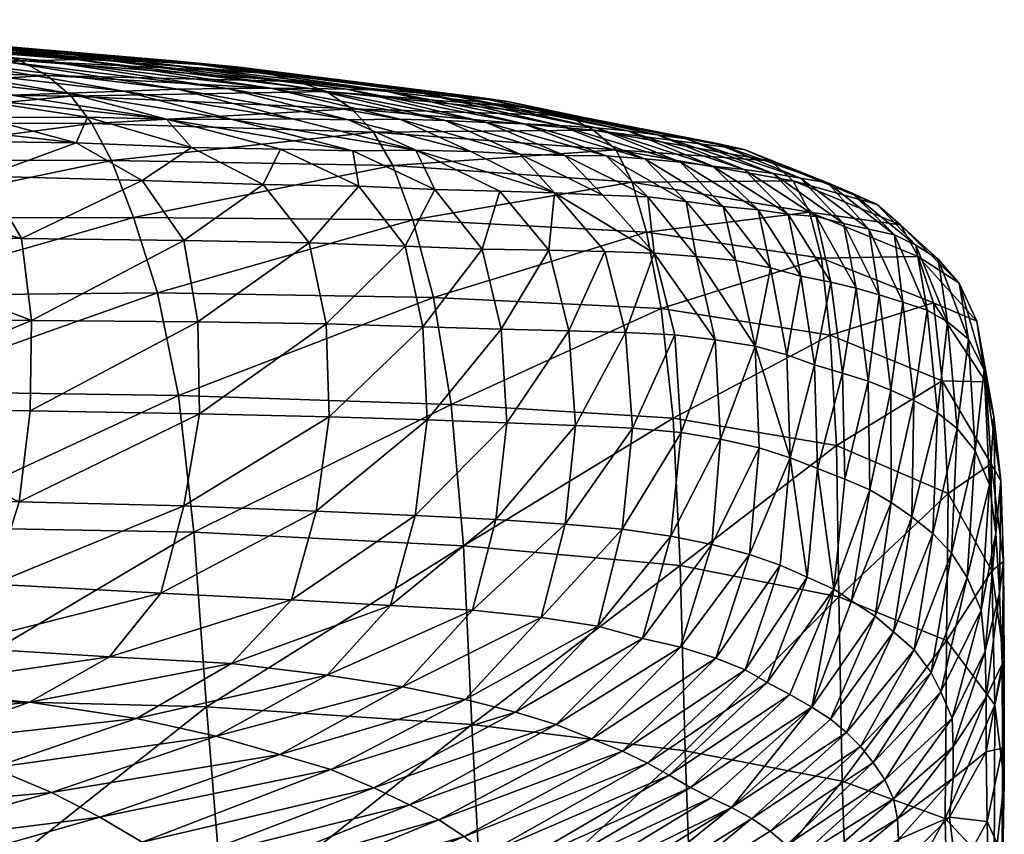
# Model space of a CAD drawing. Header units: inches. Extents: x -1 to 113, y -64 to 1.
# Tile 236 of 236: x 110.56 to 113.21, y -2.23 to -0.03. Entities that reach past the tile are written whole.
import ezdxf

# ---------------------------------------------------------------- set-up
doc = ezdxf.new("R2010")
doc.units = ezdxf.units.IN
doc.header["$MEASUREMENT"] = 0
doc.layers.add('AFUCH-3-STUP', color=5, linetype='Continuous')

msp = doc.modelspace()

# ---------------------------------------------------------------- meshes
at = {"layer": 'AFUCH-3-STUP'}
mesh = msp.add_polyface(dxfattribs=at)
corners = [(109.8434, -0.16, 18.8657), (109.9006, -0.2282, 18.1095), (109.1109, -0.2161, 17.9756), (109.7784, -0.1104, 19.6023), (109.0646, -0.1459, 18.741), (109.7082, -0.0764, 20.3167), (109.0131, -0.097, 19.487), (110.6317, -0.1834, 19.0126), (110.5583, -0.1426, 19.739), (110.4796, -0.1186, 20.4424), (110.3982, -0.1052, 21.1302), (109.6346, -0.0546, 21.0142), (110.3161, -0.0918, 21.805), (109.5595, -0.0449, 21.6979), (110.2348, -0.0806, 22.462), (109.4862, -0.036, 22.3648), (110.1552, -0.0761, 23.0953), (109.4165, -0.0351, 23.0095), (110.0774, -0.0803, 23.7087), (109.3516, -0.033, 23.6329), (110.0005, -0.0843, 24.3122), (109.2885, -0.0401, 24.2444), (109.9229, -0.0882, 24.9126), (109.2266, -0.0473, 24.8534), (110.7121, -0.1399, 24.4061), (110.6183, -0.1425, 25.0033), (109.843, -0.092, 25.5098), (110.517, -0.1455, 25.5948), (109.1654, -0.0545, 25.464), (110.404, -0.1504, 26.1735), (109.7578, -0.0962, 26.099), (109.1036, -0.0617, 26.0751), (109.0399, -0.0788, 26.6851), (109.6651, -0.1131, 26.6779), (110.2807, -0.161, 26.7366), (110.1554, -0.1721, 27.2897), (109.5729, -0.1298, 27.2518), (110.0381, -0.1837, 27.8378), (110.5362, -0.2359, 27.9521), (109.4993, -0.1477, 27.8296), (109.4729, -0.1684, 28.4075), (109.9406, -0.196, 28.3637), (109.5527, -0.1983, 28.9444), (109.8795, -0.2068, 28.7717)]
mesh.append_faces([[corners[k] for k in face] for face in [(0, 1, 2), (3, 0, 4), (5, 3, 6), (1, 0, 7), (0, 3, 8), (9, 8, 3), (3, 5, 9), (10, 9, 5), (5, 11, 10), (12, 10, 11), (11, 13, 12), (14, 12, 13), (13, 15, 14), (16, 14, 15), (15, 17, 16), (18, 16, 17), (17, 19, 18), (20, 18, 19), (19, 21, 20), (22, 20, 21), (21, 23, 22), (18, 20, 24), (20, 22, 25), (22, 26, 27), (28, 26, 22), (29, 27, 26), (26, 30, 29), (31, 30, 26), (32, 33, 30), (34, 29, 30), (30, 33, 34), (35, 34, 33), (33, 36, 35), (35, 37, 38), (39, 37, 35), (35, 36, 39), (40, 41, 37), (37, 39, 40), (42, 43, 41), (41, 40, 42)]], dxfattribs={"vtx0": -1, "vtx1": -1, "vtx2": -1})
mesh = msp.add_polyface(dxfattribs=at)
corners = [(110.6317, -0.1834, 19.0126), (110.6965, -0.2387, 18.2636), (109.9006, -0.2282, 18.1095), (110.5583, -0.1426, 19.739), (109.8434, -0.16, 18.8657), (111.3832, -0.2265, 19.1815), (111.3052, -0.1993, 19.8965), (111.2231, -0.1766, 20.5873), (110.4796, -0.1186, 20.4424), (111.141, -0.1603, 21.265), (110.3982, -0.1052, 21.1302), (111.0563, -0.1516, 21.9305), (110.3161, -0.0918, 21.805), (110.9719, -0.1437, 22.5773), (110.2348, -0.0806, 22.462), (110.8865, -0.1454, 23.2006), (110.1552, -0.0761, 23.0953), (110.8006, -0.1428, 23.8067), (110.0774, -0.0803, 23.7087), (110.7121, -0.1399, 24.4061), (110.6183, -0.1425, 25.0033), (110.0005, -0.0843, 24.3122), (110.517, -0.1455, 25.5948), (109.9229, -0.0882, 24.9126), (111.5319, -0.2227, 23.3138), (111.4379, -0.22, 23.9158), (111.3389, -0.2179, 24.514), (111.2337, -0.2177, 25.1112), (111.1164, -0.2181, 25.7029), (110.9833, -0.2205, 26.2823), (110.404, -0.1504, 26.1735), (110.8386, -0.2253, 26.8475), (110.2807, -0.161, 26.7366), (110.6887, -0.2308, 27.4023), (110.1554, -0.1721, 27.2897), (110.5362, -0.2359, 27.9521), (110.369, -0.2387, 28.4908), (110.0381, -0.1837, 27.8378), (110.9528, -0.3009, 28.0975), (110.1471, -0.2438, 28.9813), (110.4559, -0.2964, 29.2087), (111.2922, -0.3003, 26.9642), (111.1297, -0.3019, 27.5318)]
mesh.append_faces([[corners[k] for k in face] for face in [(0, 1, 2), (3, 0, 4), (1, 0, 5), (6, 5, 0), (0, 3, 6), (7, 6, 3), (3, 8, 7), (9, 7, 8), (8, 10, 9), (11, 9, 10), (10, 12, 11), (13, 11, 12), (12, 14, 13), (15, 13, 14), (14, 16, 15), (17, 15, 16), (16, 18, 17), (19, 17, 18), (20, 19, 21), (22, 20, 23), (13, 15, 24), (15, 17, 25), (17, 19, 26), (27, 26, 19), (19, 20, 27), (28, 27, 20), (20, 22, 28), (29, 28, 22), (22, 30, 29), (31, 29, 30), (30, 32, 31), (33, 31, 32), (32, 34, 33), (35, 33, 34), (36, 35, 37), (38, 35, 36), (36, 39, 40), (33, 35, 38), (29, 31, 41), (31, 33, 42)]], dxfattribs={"vtx0": -1, "vtx1": -1, "vtx2": -1})
mesh = msp.add_polyface(dxfattribs=at)
corners = [(111.5102, -0.336, 17.6909), (111.5618, -0.4255, 16.977), (110.8047, -0.4124, 16.7972), (111.4522, -0.2728, 18.4397), (110.7517, -0.3129, 17.5118), (111.3832, -0.2265, 19.1815), (110.6965, -0.2387, 18.2636), (112.1021, -0.3307, 18.6197), (112.0315, -0.2906, 19.3534), (111.3052, -0.1993, 19.8965), (111.9524, -0.2717, 20.0557), (111.8708, -0.2531, 20.7345), (111.2231, -0.1766, 20.5873), (111.7896, -0.2415, 21.403), (111.141, -0.1603, 21.265), (111.7064, -0.2335, 22.0603), (111.0563, -0.1516, 21.9305), (111.6214, -0.2265, 22.6984), (110.9719, -0.1437, 22.5773), (111.5319, -0.2227, 23.3138), (111.4379, -0.22, 23.9158), (110.8865, -0.1454, 23.2006), (111.3389, -0.2179, 24.514), (110.8006, -0.1428, 23.8067), (112.0124, -0.3182, 23.4139), (111.915, -0.3131, 24.0146), (111.8131, -0.3097, 24.6133), (111.4542, -0.3864, 27.638), (111.1297, -0.3019, 27.5318), (110.9528, -0.3009, 28.0975), (111.2601, -0.382, 28.22), (111.4428, -0.3022, 26.3888), (111.2922, -0.3003, 26.9642), (111.6238, -0.3844, 27.0575), (111.7721, -0.3878, 26.4718), (111.675, -0.4906, 27.7148), (111.8503, -0.4946, 27.1235), (111.4703, -0.4817, 28.3111), (111.213, -0.4767, 28.9147), (111.0202, -0.3767, 28.8081), (111.7028, -0.3046, 25.2106), (111.2337, -0.2177, 25.1112), (111.5807, -0.3011, 25.8039), (111.1164, -0.2181, 25.7029), (110.9833, -0.2205, 26.2823)]
mesh.append_faces([[corners[k] for k in face] for face in [(0, 1, 2), (3, 0, 4), (5, 3, 6), (0, 3, 7), (3, 5, 8), (5, 9, 10), (11, 10, 9), (9, 12, 11), (13, 11, 12), (12, 14, 13), (15, 13, 14), (14, 16, 15), (17, 15, 16), (16, 18, 17), (19, 17, 18), (20, 19, 21), (22, 20, 23), (17, 19, 24), (19, 20, 25), (20, 22, 26), (27, 28, 29), (31, 32, 33), (33, 32, 28), (40, 26, 22), (22, 41, 40), (42, 40, 41), (41, 43, 42), (31, 42, 43), (43, 44, 31), (32, 31, 44), (42, 31, 34)]], dxfattribs={"vtx0": -1, "vtx1": -1, "vtx2": -1})
mesh.append_faces([[corners[k] for k in face] for face in [(29, 30, 27), (28, 27, 33)]], dxfattribs={"vtx0": -1, "vtx2": -1})
mesh.append_faces([[corners[k] for k in face] for face in [(33, 34, 31), (35, 36, 33), (33, 27, 35), (37, 35, 27), (27, 30, 37), (38, 37, 30), (30, 39, 38)]], dxfattribs={"vtx1": -1, "vtx2": -1})
mesh = msp.add_polyface(dxfattribs=at)
corners = [(110.182, -1.0335, 15.1034), (110.2231, -1.3988, 14.7961), (109.4006, -1.3968, 14.6739), (109.3614, -1.04, 14.9839), (110.1261, -0.7763, 15.5112), (109.3142, -0.7759, 15.3757), (110.0627, -0.5668, 16.0129), (109.257, -0.5772, 15.8719), (110.0019, -0.4113, 16.6345), (109.201, -0.4175, 16.4903), (109.9504, -0.3094, 17.3516), (109.9006, -0.2282, 18.1095), (109.1538, -0.305, 17.2105), (110.7517, -0.3129, 17.5118), (110.6965, -0.2387, 18.2636), (110.0381, -0.1837, 27.8378), (109.9406, -0.196, 28.3637), (110.369, -0.2387, 28.4908), (110.1471, -0.2438, 28.9813), (109.8795, -0.2068, 28.7717), (109.3567, -0.2312, 29.6898), (109.7963, -0.2388, 29.3673), (109.5527, -0.1983, 28.9444), (109.6008, -0.2925, 30.1036), (110.0745, -0.2925, 29.694), (110.4559, -0.2964, 29.2087), (109.7963, -0.3584, 30.4009), (110.3031, -0.3591, 29.9331), (109.2013, -0.3635, 30.787), (109.3046, -0.4658, 31.0088), (109.9311, -0.4558, 30.5997), (110.4642, -0.454, 30.0978), (110.0103, -0.6188, 30.7221), (110.5632, -0.6223, 30.2042), (109.3677, -0.62, 31.1481), (110.0331, -0.8374, 30.7774), (110.5894, -0.8426, 30.2535), (109.3842, -0.8327, 31.2074), (110.0233, -1.0794, 30.7979), (109.9948, -1.3191, 30.8005), (110.5569, -1.3312, 30.281), (109.3722, -1.0705, 31.2251), (109.3437, -1.3049, 31.2222)]
mesh.append_faces([[corners[k] for k in face] for face in [(5, 7, 6), (8, 6, 7), (7, 9, 8), (10, 8, 9), (11, 10, 12), (8, 10, 13), (10, 11, 14), (15, 16, 17), (18, 17, 16), (16, 19, 18), (20, 21, 22), (18, 19, 22), (22, 21, 18), (23, 24, 21), (21, 20, 23), (25, 18, 21), (21, 24, 25), (24, 23, 26), (37, 41, 38), (38, 41, 42)]], dxfattribs={"vtx0": -1, "vtx1": -1, "vtx2": -1})
mesh.append_faces([[corners[k] for k in face] for face in [(0, 1, 2), (2, 3, 0), (4, 0, 3), (3, 5, 4), (6, 4, 5), (31, 27, 26), (26, 30, 31), (30, 32, 33), (32, 35, 36), (38, 39, 40), (38, 35, 37)]], dxfattribs={"vtx0": -1, "vtx2": -1})
mesh.append_faces([[corners[k] for k in face] for face in [(26, 27, 24), (28, 26, 23), (29, 30, 26), (34, 32, 30), (30, 29, 34), (37, 35, 32), (32, 34, 37), (36, 35, 38), (42, 39, 38)]], dxfattribs={"vtx1": -1, "vtx2": -1})
mesh = msp.add_polyface(dxfattribs=at)
corners = [(110.2231, -1.3988, 14.7961), (110.182, -1.0335, 15.1034), (110.9854, -1.0445, 15.2383), (110.9288, -0.7683, 15.6545), (110.1261, -0.7763, 15.5112), (110.8642, -0.5657, 16.1723), (110.0627, -0.5668, 16.0129), (110.8047, -0.4124, 16.7972), (110.0019, -0.4113, 16.6345), (110.7517, -0.3129, 17.5118), (110.6965, -0.2387, 18.2636), (109.9504, -0.3094, 17.3516), (111.5618, -0.4255, 16.977), (111.5102, -0.336, 17.6909), (111.4522, -0.2728, 18.4397), (110.71, -0.3644, 29.3918), (110.4559, -0.2964, 29.2087), (110.0745, -0.2925, 29.694), (110.3031, -0.3591, 29.9331), (110.5632, -0.6223, 30.2042), (110.4642, -0.454, 30.0978), (109.9311, -0.4558, 30.5997), (110.5894, -0.8426, 30.2535), (110.0103, -0.6188, 30.7221), (110.369, -0.2387, 28.4908), (110.7404, -0.2959, 28.6635), (110.9528, -0.3009, 28.0975), (111.0202, -0.3767, 28.8081), (111.2601, -0.382, 28.22), (111.1297, -0.3019, 27.5318), (110.6887, -0.2308, 27.4023), (110.8877, -0.4661, 29.5219), (111.213, -0.4767, 28.9147), (110.9999, -0.6273, 29.6096), (111.3369, -0.634, 28.9885), (111.0378, -0.8466, 29.6547), (110.5859, -1.0863, 30.2764), (111.0414, -1.094, 29.6822), (110.5569, -1.3312, 30.281), (110.0233, -1.0794, 30.7979), (111.2922, -0.3003, 26.9642), (110.8386, -0.2253, 26.8475), (110.9998, -1.3423, 29.6841)]
mesh.append_faces([[corners[k] for k in face] for face in [(4, 6, 5), (7, 5, 6), (6, 8, 7), (9, 7, 8), (10, 9, 11), (5, 7, 12), (7, 9, 13), (9, 10, 14), (15, 16, 17), (24, 25, 26), (16, 25, 24), (26, 25, 27), (26, 29, 30), (25, 16, 15), (36, 37, 35), (38, 36, 39), (39, 36, 22), (29, 40, 41), (38, 42, 37), (37, 36, 38)]], dxfattribs={"vtx0": -1, "vtx1": -1, "vtx2": -1})
mesh.append_faces([[corners[k] for k in face] for face in [(0, 1, 2), (3, 2, 1), (1, 4, 3), (5, 3, 4), (17, 18, 15), (19, 20, 21), (22, 19, 23)]], dxfattribs={"vtx0": -1, "vtx2": -1})
mesh.append_faces([[corners[k] for k in face] for face in [(27, 28, 26), (15, 27, 25), (31, 32, 27), (27, 15, 31), (20, 31, 15), (15, 18, 20), (32, 31, 33), (19, 33, 31), (31, 20, 19), (34, 33, 35), (22, 35, 33), (33, 19, 22), (35, 22, 36)]], dxfattribs={"vtx1": -1, "vtx2": -1})
mesh = msp.add_polyface(dxfattribs=at)
corners = [(112.1628, -0.383, 17.8714), (112.2066, -0.4709, 17.1524), (111.5618, -0.4255, 16.977), (111.5102, -0.336, 17.6909), (112.1021, -0.3307, 18.6197), (112.0315, -0.2906, 19.3534), (111.4522, -0.2728, 18.4397), (111.9524, -0.2717, 20.0557), (111.3832, -0.2265, 19.1815), (112.6397, -0.4669, 18.0246), (112.5786, -0.4129, 18.7723), (112.508, -0.3823, 19.4974), (112.4308, -0.3658, 20.189), (112.3517, -0.3541, 20.8598), (111.8708, -0.2531, 20.7345), (112.2733, -0.3426, 21.5214), (111.7896, -0.2415, 21.403), (112.1946, -0.3319, 22.1731), (111.7064, -0.2335, 22.0603), (112.1086, -0.3243, 22.8043), (111.6214, -0.2265, 22.6984), (112.0124, -0.3182, 23.4139), (111.915, -0.3131, 24.0146), (111.5319, -0.2227, 23.3138), (111.8131, -0.3097, 24.6133), (111.4379, -0.22, 23.9158), (111.9972, -0.4994, 26.5303), (111.7721, -0.3878, 26.4718), (111.6238, -0.3844, 27.0575), (111.9041, -0.3953, 25.8815), (112.5079, -0.4363, 22.2572), (112.4235, -0.427, 22.8835), (112.3362, -0.4168, 23.4926), (112.2399, -0.4075, 24.0927), (112.1362, -0.3995, 24.6908), (112.0254, -0.3989, 25.2877), (111.7028, -0.3046, 25.2106), (111.5807, -0.3011, 25.8039), (112.4509, -0.5359, 24.1486), (112.3512, -0.5223, 24.7461), (112.2488, -0.5099, 25.3435), (112.127, -0.5059, 25.9372)]
mesh.append_faces([[corners[k] for k in face] for face in [(0, 1, 2), (2, 3, 0), (4, 0, 3), (5, 4, 6), (7, 5, 8), (1, 0, 9), (0, 4, 10), (4, 5, 11), (12, 11, 5), (5, 7, 12), (13, 12, 7), (7, 14, 13), (15, 13, 14), (14, 16, 15), (17, 15, 16), (16, 18, 17), (19, 17, 18), (18, 20, 19), (21, 19, 20), (22, 21, 23), (24, 22, 25), (15, 17, 30), (17, 19, 31), (19, 21, 32), (21, 22, 33), (22, 24, 34), (24, 36, 35), (36, 37, 29)]], dxfattribs={"vtx0": -1, "vtx1": -1, "vtx2": -1})
mesh.append_faces([[corners[k] for k in face] for face in [(26, 27, 28)]], dxfattribs={"vtx0": -1, "vtx2": -1})
mesh.append_faces([[corners[k] for k in face] for face in [(29, 27, 26), (32, 31, 19), (33, 32, 21), (34, 33, 22), (35, 34, 24), (29, 35, 36), (27, 29, 37), (32, 33, 38), (33, 34, 39), (34, 35, 40), (35, 29, 41)]], dxfattribs={"vtx1": -1, "vtx2": -1})
mesh = msp.add_polyface(dxfattribs=at)
corners = [(112.7156, -0.6753, 16.642), (112.7392, -0.8829, 16.0815), (112.2843, -0.8106, 15.9559), (112.2449, -0.605, 16.5071), (112.6839, -0.5513, 17.2984), (112.2066, -0.4709, 17.1524), (112.6397, -0.4669, 18.0246), (112.5786, -0.4129, 18.7723), (112.1628, -0.383, 17.8714), (112.508, -0.3823, 19.4974), (112.1021, -0.3307, 18.6197), (112.7983, -0.4997, 19.6006), (112.4293, -0.8954, 25.3955), (112.3787, -0.6707, 25.3774), (112.2652, -0.6617, 25.9712), (112.5783, -0.7016, 24.1872), (112.4855, -0.6813, 24.7832), (112.5372, -0.9122, 24.8071), (112.6226, -0.9358, 24.2162), (112.733, -0.4721, 20.2868), (112.4308, -0.3658, 20.189), (112.659, -0.4598, 20.9532), (112.3517, -0.3541, 20.8598), (112.5855, -0.4475, 21.6104), (112.2733, -0.3426, 21.5214), (112.5079, -0.4363, 22.2572), (112.4235, -0.427, 22.8835), (112.1946, -0.3319, 22.1731), (112.7754, -0.5818, 21.6791), (112.7015, -0.5633, 22.3207), (112.6265, -0.5567, 22.944), (112.5449, -0.5451, 23.55), (112.3362, -0.4168, 23.4926), (112.4509, -0.5359, 24.1486), (112.3512, -0.5223, 24.7461), (112.2399, -0.4075, 24.0927), (112.7408, -0.7397, 22.9907), (112.6606, -0.7237, 23.5909), (112.6973, -0.962, 23.6256)]
mesh.append_faces([[corners[k] for k in face] for face in [(2, 3, 0), (3, 5, 4), (9, 7, 10), (7, 9, 11), (17, 18, 15), (13, 12, 17), (9, 20, 19), (20, 22, 21), (22, 24, 23), (18, 38, 37)]], dxfattribs={"vtx0": -1, "vtx1": -1, "vtx2": -1})
mesh.append_faces([[corners[k] for k in face] for face in [(12, 13, 14), (17, 16, 13)]], dxfattribs={"vtx0": -1, "vtx2": -1})
mesh.append_faces([[corners[k] for k in face] for face in [(0, 1, 2), (4, 0, 3), (6, 4, 5), (7, 6, 8), (15, 16, 17), (19, 11, 9), (21, 19, 20), (23, 21, 22), (25, 23, 24), (26, 25, 27), (21, 23, 28), (29, 28, 23), (23, 25, 29), (30, 29, 25), (25, 26, 30), (31, 30, 26), (26, 32, 31), (33, 31, 32), (34, 33, 35), (29, 30, 36), (37, 36, 30), (30, 31, 37), (15, 37, 31), (31, 33, 15), (16, 15, 33), (33, 34, 16), (13, 16, 34), (37, 15, 18)]], dxfattribs={"vtx1": -1, "vtx2": -1})
mesh = msp.add_polyface(dxfattribs=at)
corners = [(111.7193, -1.069, 15.3757), (111.7524, -1.45, 15.0313), (111.0264, -1.4133, 14.9134), (110.9854, -1.0445, 15.2383), (111.6717, -0.781, 15.8098), (110.9288, -0.7683, 15.6545), (111.6162, -0.5717, 16.3429), (110.8642, -0.5657, 16.1723), (111.5618, -0.4255, 16.977), (112.2449, -0.605, 16.5071), (112.2066, -0.4709, 17.1524), (111.6238, -0.3844, 27.0575), (111.8503, -0.4946, 27.1235), (111.9972, -0.4994, 26.5303), (111.8029, -0.6507, 27.7626), (111.9816, -0.654, 27.1629), (111.675, -0.4906, 27.7148), (111.5952, -0.6428, 28.3707), (111.4703, -0.4817, 28.3111), (111.3369, -0.634, 28.9885), (111.213, -0.4767, 28.9147), (110.9999, -0.6273, 29.6096), (111.8538, -0.8662, 27.7861), (111.6429, -0.8597, 28.4017), (111.3823, -0.8521, 29.0281), (111.0378, -0.8466, 29.6547), (111.6542, -1.1106, 28.4222), (111.869, -1.1183, 27.8009), (111.3904, -1.1023, 29.0546), (111.0414, -1.094, 29.6822), (111.622, -1.3678, 28.4292), (111.8395, -1.3787, 27.8052), (111.3555, -1.3564, 29.0621), (110.9998, -1.3423, 29.6841), (111.5561, -1.6105, 28.4269), (111.7767, -1.6231, 27.8038), (111.2891, -1.5948, 29.0555), (110.9376, -1.5772, 29.6725)]
mesh.append_faces([[corners[k] for k in face] for face in [(5, 7, 6), (8, 6, 7), (4, 6, 9), (6, 8, 10), (23, 22, 14), (24, 23, 17), (26, 27, 22), (22, 23, 26), (28, 26, 23), (23, 24, 28), (29, 28, 24), (30, 31, 27), (27, 26, 30), (32, 30, 26), (26, 28, 32), (33, 32, 28), (28, 29, 33), (31, 30, 34), (30, 32, 36)]], dxfattribs={"vtx0": -1, "vtx1": -1, "vtx2": -1})
mesh.append_faces([[corners[k] for k in face] for face in [(0, 1, 2), (2, 3, 0), (4, 0, 3), (3, 5, 4), (6, 4, 5), (11, 12, 13)]], dxfattribs={"vtx0": -1, "vtx2": -1})
mesh.append_faces([[corners[k] for k in face] for face in [(14, 15, 12), (12, 16, 14), (17, 14, 16), (16, 18, 17), (19, 17, 18), (18, 20, 19), (21, 19, 20), (15, 14, 22), (14, 17, 23), (17, 19, 24), (25, 24, 19), (24, 25, 29), (34, 35, 31), (36, 34, 30), (37, 36, 32)]], dxfattribs={"vtx1": -1, "vtx2": -1})
mesh = msp.add_polyface(dxfattribs=at)
corners = [(112.3167, -1.1059, 15.4972), (112.3353, -1.5029, 15.1347), (111.7524, -1.45, 15.0313), (111.7193, -1.069, 15.3757), (112.2843, -0.8106, 15.9559), (111.6717, -0.781, 15.8098), (112.2449, -0.605, 16.5071), (112.2066, -0.4709, 17.1524), (111.6162, -0.5717, 16.3429), (111.9816, -0.654, 27.1629), (112.133, -0.6574, 26.5654), (111.9972, -0.4994, 26.5303), (111.8503, -0.4946, 27.1235), (112.2652, -0.6617, 25.9712), (112.127, -0.5059, 25.9372), (111.9041, -0.3953, 25.8815), (112.1883, -0.8752, 26.5804), (112.3207, -0.882, 25.9866), (112.4293, -0.8954, 25.3955), (112.2488, -0.5099, 25.3435), (112.3787, -0.6707, 25.3774), (112.0356, -0.8705, 27.1807), (111.8538, -0.8662, 27.7861), (112.2074, -1.1329, 26.5887), (112.3384, -1.1448, 25.9966), (112.0535, -1.1254, 27.1907), (111.869, -1.1183, 27.8009), (112.1797, -1.4053, 26.5896), (112.3104, -1.4237, 26.0006), (112.0255, -1.3913, 27.1921), (111.8395, -1.3787, 27.8052), (112.4209, -1.446, 25.4209), (112.2343, -1.6993, 25.9993), (112.1135, -1.6664, 26.5873), (111.9614, -1.643, 27.1895), (112.3512, -0.5223, 24.7461), (112.1362, -0.3995, 24.6908), (112.0254, -0.3989, 25.2877), (111.7767, -1.6231, 27.8038)]
mesh.append_faces([[corners[k] for k in face] for face in [(7, 6, 8), (16, 17, 13), (13, 17, 18), (21, 16, 10), (22, 21, 9), (23, 24, 17), (17, 16, 23), (25, 23, 16), (16, 21, 25), (26, 25, 21), (21, 22, 26), (27, 28, 24), (24, 23, 27), (29, 27, 23), (23, 25, 29), (30, 29, 25), (25, 26, 30), (31, 28, 32), (28, 27, 33), (27, 29, 34), (29, 30, 38)]], dxfattribs={"vtx0": -1, "vtx1": -1, "vtx2": -1})
mesh.append_faces([[corners[k] for k in face] for face in [(0, 1, 2), (2, 3, 0), (4, 0, 3), (3, 5, 4), (6, 4, 5), (13, 14, 11), (11, 10, 13)]], dxfattribs={"vtx0": -1, "vtx2": -1})
mesh.append_faces([[corners[k] for k in face] for face in [(9, 10, 11), (11, 12, 9), (11, 14, 15), (13, 10, 16), (19, 14, 13), (13, 20, 19), (10, 9, 21), (34, 33, 27), (19, 35, 36), (14, 19, 37), (35, 19, 20), (38, 34, 29)]], dxfattribs={"vtx1": -1, "vtx2": -1})
mesh = msp.add_polyface(dxfattribs=at)
corners = [(113.0175, -0.7958, 16.7604), (113.0401, -1.0057, 16.204), (112.7392, -0.8829, 16.0815), (112.7156, -0.6753, 16.642), (112.9763, -0.6708, 17.4167), (112.6839, -0.5513, 17.2984), (112.9283, -0.585, 18.1418), (112.6397, -0.4669, 18.0246), (112.8653, -0.5305, 18.8838), (112.5786, -0.4129, 18.7723), (112.7983, -0.4997, 19.6006), (113.1336, -0.8448, 17.5378), (113.1583, -1.0085, 16.9087), (113.086, -0.7428, 18.2461), (113.03, -0.6777, 18.9751), (112.97, -0.6405, 19.6828), (112.9118, -0.6126, 20.3636), (112.733, -0.4721, 20.2868), (112.8432, -0.5968, 21.026), (112.659, -0.4598, 20.9532), (112.7754, -0.5818, 21.6791), (113.1539, -0.9762, 18.3776), (113.1118, -0.8934, 19.0791), (113.0553, -0.847, 19.7688), (112.9998, -0.8153, 20.4387), (112.9345, -0.7936, 21.094), (112.871, -0.7741, 21.7406), (112.8089, -0.756, 22.3751), (112.7015, -0.5633, 22.3207), (112.7408, -0.7397, 22.9907), (112.9645, -1.0586, 21.1706), (112.9021, -1.0306, 21.8064), (112.8411, -1.0064, 22.4293), (112.7719, -0.9849, 23.0335), (112.6606, -0.7237, 23.5909), (112.6973, -0.962, 23.6256)]
mesh.append_faces([[corners[k] for k in face] for face in [(0, 1, 2), (2, 3, 0), (4, 0, 3), (3, 5, 4), (6, 4, 5), (5, 7, 6), (8, 6, 7), (7, 9, 8), (10, 8, 9), (11, 12, 0), (0, 4, 11), (13, 11, 4), (4, 6, 13), (14, 13, 6), (6, 8, 14), (15, 14, 8), (8, 10, 15), (16, 15, 10), (10, 17, 16), (18, 16, 17), (17, 19, 18), (20, 18, 19), (11, 13, 21), (22, 21, 13), (13, 14, 22), (23, 22, 14), (14, 15, 23), (24, 23, 15), (15, 16, 24), (25, 24, 16), (16, 18, 25), (26, 25, 18), (18, 20, 26), (27, 26, 20), (20, 28, 27), (29, 27, 28), (24, 25, 30), (25, 26, 31), (26, 27, 32), (27, 29, 33), (29, 34, 35)]], dxfattribs={"vtx1": -1, "vtx2": -1})
mesh = msp.add_polyface(dxfattribs=at)
corners = [(112.7561, -1.1794, 15.6111), (112.7623, -1.5867, 15.2502), (112.3353, -1.5029, 15.1347), (112.3167, -1.1059, 15.4972), (112.7392, -0.8829, 16.0815), (112.2843, -0.8106, 15.9559), (113.0567, -1.309, 15.7477), (113.0401, -1.0057, 16.204), (112.6315, -1.2124, 24.2459), (112.6226, -0.9358, 24.2162), (112.5372, -0.9122, 24.8071), (112.5484, -1.1857, 24.8286), (112.4438, -1.1628, 25.4102), (112.4293, -0.8954, 25.3955), (112.3384, -1.1448, 25.9966), (112.3207, -0.882, 25.9866), (112.5216, -1.4729, 24.8459), (112.6041, -1.5022, 24.2719), (112.6772, -1.5345, 23.7007), (112.7051, -1.2415, 23.6641), (112.6973, -0.962, 23.6256), (112.4209, -1.446, 25.4209), (112.3104, -1.4237, 26.0006), (112.8458, -1.2986, 22.4904), (112.7785, -1.2699, 23.0821), (112.7486, -1.5666, 23.1298), (112.7963, -1.598, 22.5479), (112.3363, -1.7225, 25.4225), (112.8411, -1.0064, 22.4293), (112.9021, -1.0306, 21.8064), (112.871, -0.7741, 21.7406), (112.7719, -0.9849, 23.0335), (112.8089, -0.756, 22.3751), (112.7408, -0.7397, 22.9907), (112.9036, -1.3331, 21.8809), (112.8603, -1.6391, 21.9521), (112.9099, -1.6817, 21.3423), (112.9593, -1.3714, 21.2579)]
mesh.append_faces([[corners[k] for k in face] for face in [(3, 5, 4), (8, 9, 10), (10, 11, 8), (12, 11, 10), (10, 13, 12), (14, 12, 13), (13, 15, 14), (8, 11, 16), (18, 19, 8), (20, 9, 8), (8, 19, 20), (11, 12, 21), (22, 21, 12), (12, 14, 22), (23, 24, 25), (25, 24, 19), (28, 29, 30), (31, 28, 32), (20, 31, 33), (23, 34, 29), (29, 28, 23), (24, 23, 28), (28, 31, 24), (19, 24, 31), (31, 20, 19), (37, 34, 35), (34, 23, 26)]], dxfattribs={"vtx0": -1, "vtx1": -1, "vtx2": -1})
mesh.append_faces([[corners[k] for k in face] for face in [(2, 3, 0), (8, 17, 18), (19, 18, 25)]], dxfattribs={"vtx0": -1, "vtx2": -1})
mesh.append_faces([[corners[k] for k in face] for face in [(0, 4, 7), (16, 17, 8), (21, 16, 11), (25, 26, 23), (16, 21, 27), (35, 36, 37), (26, 35, 34)]], dxfattribs={"vtx1": -1, "vtx2": -1})
mesh.append_faces([[corners[k] for k in face] for face in [(0, 1, 2), (4, 0, 3), (1, 0, 6)]], dxfattribs={"vtx2": -1})
mesh = msp.add_polyface(dxfattribs=at)
corners = [(113.0567, -1.309, 15.7477), (113.0521, -1.7049, 15.4006), (112.7623, -1.5867, 15.2502), (113.0401, -1.0057, 16.204), (112.7561, -1.1794, 15.6111), (113.1739, -1.5167, 15.9558), (113.1724, -1.2293, 16.3815), (113.1583, -1.0085, 16.9087), (113.0175, -0.7958, 16.7604), (113.2057, -1.4923, 16.6057), (113.1981, -1.2743, 17.1058), (113.1797, -1.1018, 17.7032), (113.1336, -0.8448, 17.5378), (113.1539, -0.9762, 18.3776), (113.1949, -1.5764, 17.3347), (113.1848, -1.4157, 17.9149), (113.1682, -1.2855, 18.5552), (113.1289, -1.1938, 19.218), (113.1118, -0.8934, 19.0791), (113.0806, -1.1342, 19.8778), (113.0553, -0.847, 19.7688), (113.0278, -1.0919, 20.5281), (112.9998, -0.8153, 20.4387), (112.9645, -1.0586, 21.1706), (112.9021, -1.0306, 21.8064), (112.9345, -0.7936, 21.094), (113.1566, -1.7338, 18.1207), (113.1454, -1.6229, 18.7439), (113.1079, -1.5346, 19.3749), (113.0656, -1.4699, 20.0045), (113.015, -1.4161, 20.6316), (112.9593, -1.3714, 21.2579), (112.9036, -1.3331, 21.8809), (112.9652, -1.7302, 20.7312), (112.9099, -1.6817, 21.3423)]
mesh.append_faces([[corners[k] for k in face] for face in [(10, 9, 6), (11, 10, 7), (13, 11, 12), (9, 10, 14), (15, 14, 10), (10, 11, 15), (16, 15, 11), (11, 13, 16), (17, 16, 13), (19, 17, 18), (21, 19, 20), (23, 21, 22), (24, 23, 25), (14, 15, 26), (15, 16, 27), (28, 27, 16), (16, 17, 28), (29, 28, 17), (17, 19, 29), (30, 29, 19), (19, 21, 30), (31, 30, 21), (21, 23, 31), (32, 31, 23), (23, 24, 32), (29, 30, 33), (30, 31, 34)]], dxfattribs={"vtx0": -1, "vtx1": -1, "vtx2": -1})
mesh.append_faces([[corners[k] for k in face] for face in [(0, 1, 2), (1, 0, 5), (6, 5, 0), (0, 3, 6), (7, 6, 3), (3, 8, 7), (5, 6, 9), (6, 7, 10), (7, 12, 11), (13, 18, 17), (18, 20, 19), (20, 22, 21)]], dxfattribs={"vtx1": -1, "vtx2": -1})
mesh.append_faces([[corners[k] for k in face] for face in [(3, 0, 4)]], dxfattribs={"vtx2": -1})
mesh = msp.add_polyface(dxfattribs=at)
corners = [(111.0607, -1.8837, 14.6651), (111.1071, -2.4632, 14.4753), (110.3304, -2.4613, 14.3594), (110.2681, -1.8628, 14.5378), (111.0264, -1.4133, 14.9134), (110.2231, -1.3988, 14.7961), (110.9854, -1.0445, 15.2383), (111.3555, -1.3564, 29.0621), (110.9998, -1.3423, 29.6841), (110.9376, -1.5772, 29.6725), (110.487, -1.5529, 30.2545), (110.5569, -1.3312, 30.281), (110.7994, -1.7487, 29.6131), (111.1284, -1.7666, 29.0067), (111.2891, -1.5948, 29.0555), (110.3657, -1.722, 30.1779), (110.8722, -1.9147, 28.9364), (111.0867, -1.9626, 28.3315), (111.3852, -1.7976, 28.3908), (110.5845, -1.8704, 29.5198), (110.1898, -1.8371, 30.054), (110.8879, -2.2478, 27.0628), (110.9812, -2.3032, 26.4698), (111.5114, -2.1016, 26.5155), (110.774, -2.1807, 27.6654), (111.3954, -2.0524, 27.1108), (110.6432, -2.1138, 28.2692), (111.2579, -2.0113, 27.7198), (110.486, -2.0474, 28.8599), (110.2773, -1.981, 29.4144), (111.2781, -2.5823, 23.6865), (111.2362, -2.5302, 24.2339), (110.5851, -2.7724, 24.2097), (111.1871, -2.4735, 24.7818), (110.5421, -2.7056, 24.75), (110.4905, -2.6394, 25.2936), (111.1296, -2.4163, 25.3332), (110.4307, -2.5781, 25.8493), (111.0636, -2.3662, 25.8946), (110.3574, -2.5044, 26.4222), (110.2757, -2.4329, 27.0153), (110.1835, -2.3489, 27.6196), (110.0879, -2.2675, 28.2263), (109.9835, -2.1723, 28.8134)]
mesh.append_faces([[corners[k] for k in face] for face in [(0, 1, 2), (2, 3, 0), (4, 0, 3), (7, 8, 9), (8, 11, 10), (16, 17, 18), (19, 16, 13), (20, 19, 12), (21, 22, 23), (24, 21, 25), (26, 24, 27), (27, 17, 26), (28, 26, 17), (17, 16, 28), (29, 28, 16), (16, 19, 29), (30, 31, 32), (31, 33, 34), (35, 34, 33), (33, 36, 35), (37, 35, 36), (36, 38, 37), (39, 37, 38), (38, 22, 39), (40, 39, 22), (22, 21, 40), (41, 40, 21), (21, 24, 41), (24, 26, 42), (26, 28, 43)]], dxfattribs={"vtx0": -1, "vtx1": -1, "vtx2": -1})
mesh.append_faces([[corners[k] for k in face] for face in [(3, 5, 4), (6, 4, 5)]], dxfattribs={"vtx0": -1, "vtx2": -1})
mesh.append_faces([[corners[k] for k in face] for face in [(10, 9, 8), (12, 13, 14), (14, 9, 12), (15, 12, 9), (9, 10, 15), (18, 13, 16), (13, 12, 19), (12, 15, 20)]], dxfattribs={"vtx1": -1, "vtx2": -1})
mesh = msp.add_polyface(dxfattribs=at)
corners = [(110.3574, -2.5044, 26.4222), (109.7038, -2.6971, 26.3519), (109.7718, -2.7822, 25.7794), (110.4307, -2.5781, 25.8493), (110.2757, -2.4329, 27.0153), (109.6292, -2.6081, 26.9517), (110.1835, -2.3489, 27.6196), (109.5523, -2.5114, 27.5708), (110.0879, -2.2675, 28.2263), (109.4784, -2.4076, 28.1972), (109.9835, -2.1723, 28.8134), (109.4103, -2.2869, 28.8119), (109.8699, -2.0821, 29.3467), (109.3584, -2.17, 29.3901), (110.2681, -1.8628, 14.5378), (110.3304, -2.4613, 14.3594), (109.5277, -2.4861, 14.2216), (109.4491, -1.8765, 14.4247), (110.2231, -1.3988, 14.7961), (109.4006, -1.3968, 14.6739), (110.487, -1.5529, 30.2545), (110.5569, -1.3312, 30.281), (109.9948, -1.3191, 30.8005), (109.9308, -1.5378, 30.7637), (109.2858, -1.5172, 31.1725), (109.3437, -1.3049, 31.2222), (110.3657, -1.722, 30.1779), (109.8205, -1.6986, 30.6617), (109.1903, -1.677, 31.0496), (109.0597, -1.8132, 30.8351), (109.6717, -1.8155, 30.4959), (110.1898, -1.8371, 30.054), (109.9718, -1.9367, 29.8972), (109.4967, -1.9346, 30.2484), (109.759, -2.0172, 29.737), (109.3588, -2.0537, 29.8874), (110.2773, -1.981, 29.4144), (110.5845, -1.8704, 29.5198), (110.774, -2.1807, 27.6654), (110.6432, -2.1138, 28.2692), (110.486, -2.0474, 28.8599)]
mesh.append_faces([[corners[k] for k in face] for face in [(0, 1, 2), (2, 3, 0), (4, 5, 1), (1, 0, 4), (6, 7, 5), (5, 4, 6), (8, 9, 7), (7, 6, 8), (10, 11, 9), (9, 8, 10), (12, 13, 11), (11, 10, 12), (14, 15, 16), (16, 17, 14), (18, 14, 17), (29, 30, 27), (27, 30, 31), (32, 31, 30), (30, 33, 32), (34, 32, 33), (33, 35, 34), (12, 34, 35), (35, 13, 12), (32, 36, 37), (37, 31, 32), (8, 6, 38), (10, 8, 39), (12, 10, 40), (40, 36, 12), (34, 12, 36), (36, 32, 34)]], dxfattribs={"vtx0": -1, "vtx1": -1, "vtx2": -1})
mesh.append_faces([[corners[k] for k in face] for face in [(17, 19, 18), (20, 21, 22), (22, 23, 20), (26, 20, 23), (23, 27, 26), (31, 26, 27)]], dxfattribs={"vtx0": -1, "vtx2": -1})
mesh.append_faces([[corners[k] for k in face] for face in [(24, 23, 22), (22, 25, 24), (28, 27, 23)]], dxfattribs={"vtx1": -1, "vtx2": -1})
mesh = msp.add_polyface(dxfattribs=at)
corners = [(111.7747, -1.931, 14.775), (111.8044, -2.506, 14.5889), (111.1071, -2.4632, 14.4753), (111.0607, -1.8837, 14.6651), (111.7524, -1.45, 15.0313), (111.0264, -1.4133, 14.9134), (112.1215, -2.4384, 21.4789), (112.0473, -2.4186, 22.0446), (111.4529, -2.7054, 22.0282), (111.9795, -2.3958, 22.6052), (111.378, -2.6755, 22.5851), (111.7564, -1.8636, 27.1589), (111.8921, -1.8972, 26.5588), (112.1135, -1.6664, 26.5873), (111.9614, -1.643, 27.1895), (111.5879, -1.829, 27.7713), (111.7767, -1.6231, 27.8038), (111.3852, -1.7976, 28.3908), (111.5561, -1.6105, 28.4269), (111.1284, -1.7666, 29.0067), (111.2891, -1.5948, 29.0555), (111.7543, -2.2324, 24.811), (111.8137, -2.2799, 24.2581), (112.2471, -2.0347, 24.2789), (111.686, -2.188, 25.3694), (112.1804, -2.003, 24.8387), (111.607, -2.1469, 25.936), (112.0978, -1.9699, 25.4037), (112.0021, -1.931, 25.9748), (111.5114, -2.1016, 26.5155), (111.3954, -2.0524, 27.1108), (111.2579, -2.0113, 27.7198), (111.0867, -1.9626, 28.3315), (111.9185, -2.3621, 23.1591), (111.322, -2.6322, 23.138), (111.8665, -2.324, 23.7085), (111.2781, -2.5823, 23.6865), (111.2362, -2.5302, 24.2339), (111.1871, -2.4735, 24.7818), (111.1296, -2.4163, 25.3332), (111.0636, -2.3662, 25.8946), (110.9812, -2.3032, 26.4698), (110.8879, -2.2478, 27.0628), (110.774, -2.1807, 27.6654)]
mesh.append_faces([[corners[k] for k in face] for face in [(0, 1, 2), (2, 3, 0), (4, 0, 3), (6, 7, 8), (7, 9, 10), (21, 22, 23), (24, 21, 25), (26, 24, 27), (29, 26, 28), (30, 29, 12), (31, 30, 11), (32, 31, 15), (9, 33, 34), (33, 35, 36), (37, 36, 35), (35, 22, 37), (38, 37, 22), (22, 21, 38), (39, 38, 21), (21, 24, 39), (40, 39, 24), (24, 26, 40), (41, 40, 26), (26, 29, 41), (29, 30, 42), (30, 31, 43)]], dxfattribs={"vtx0": -1, "vtx1": -1, "vtx2": -1})
mesh.append_faces([[corners[k] for k in face] for face in [(3, 5, 4)]], dxfattribs={"vtx0": -1, "vtx2": -1})
mesh.append_faces([[corners[k] for k in face] for face in [(11, 12, 13), (13, 14, 11), (15, 11, 14), (14, 16, 15), (17, 15, 16), (16, 18, 17), (19, 17, 18), (18, 20, 19), (27, 28, 26), (28, 12, 29), (12, 11, 30), (11, 15, 31), (15, 17, 32)]], dxfattribs={"vtx1": -1, "vtx2": -1})
mesh = msp.add_polyface(dxfattribs=at)
corners = [(112.3486, -2.0019, 14.8807), (112.3693, -2.5789, 14.7048), (111.8044, -2.506, 14.5889), (111.7747, -1.931, 14.775), (112.3353, -1.5029, 15.1347), (111.7524, -1.45, 15.0313), (112.7716, -2.0835, 14.9953), (112.7623, -1.5867, 15.2502), (112.3363, -1.7225, 25.4225), (112.4315, -1.7523, 24.8528), (112.5216, -1.4729, 24.8459), (112.2343, -1.6993, 25.9993), (112.4209, -1.446, 25.4209), (112.1135, -1.6664, 26.5873), (112.3104, -1.4237, 26.0006), (112.3632, -2.1008, 23.1705), (112.418, -2.1286, 22.6087), (112.6901, -1.8843, 22.5923), (112.3057, -2.0675, 23.7245), (112.6302, -1.8497, 23.1622), (112.2471, -2.0347, 24.2789), (112.5692, -1.8177, 23.7237), (112.51, -1.7833, 24.2863), (112.1804, -2.003, 24.8387), (112.0978, -1.9699, 25.4037), (111.9795, -2.3958, 22.6052), (112.0473, -2.4186, 22.0446), (112.474, -2.1545, 22.036), (112.1215, -2.4384, 21.4789), (112.5282, -2.1841, 21.4553), (111.9185, -2.3621, 23.1591), (111.8665, -2.324, 23.7085), (111.8137, -2.2799, 24.2581), (112.6219, -2.2555, 20.2784), (112.5775, -2.2178, 20.8695), (112.1937, -2.4597, 20.9087), (112.2592, -2.4855, 20.3317), (112.3685, -2.5388, 19.1257), (112.4219, -2.5538, 18.4766), (112.7081, -2.3597, 18.4217), (112.3165, -2.5125, 19.7418), (112.6855, -2.3271, 19.0599), (112.6556, -2.2898, 19.6779), (112.0021, -1.931, 25.9748), (111.8921, -1.8972, 26.5588), (111.7543, -2.2324, 24.811), (111.686, -2.188, 25.3694)]
mesh.append_faces([[corners[k] for k in face] for face in [(0, 1, 2), (2, 3, 0), (4, 0, 3), (1, 0, 6), (25, 26, 27), (27, 26, 28), (30, 25, 16), (31, 30, 15), (32, 31, 18), (35, 36, 33), (29, 28, 35), (37, 38, 39), (40, 37, 41), (36, 40, 42)]], dxfattribs={"vtx0": -1, "vtx1": -1, "vtx2": -1})
mesh.append_faces([[corners[k] for k in face] for face in [(3, 5, 4), (0, 4, 7), (28, 29, 27), (35, 34, 29)]], dxfattribs={"vtx0": -1, "vtx2": -1})
mesh.append_faces([[corners[k] for k in face] for face in [(8, 9, 10), (11, 8, 12), (13, 11, 14), (15, 16, 17), (18, 15, 19), (20, 18, 21), (21, 22, 20), (23, 20, 22), (22, 9, 23), (24, 23, 9), (9, 8, 24), (27, 16, 25), (16, 15, 30), (15, 18, 31), (18, 20, 32), (33, 34, 35), (43, 24, 8), (8, 11, 43), (44, 43, 11), (11, 13, 44), (20, 23, 45), (23, 24, 46)]], dxfattribs={"vtx1": -1, "vtx2": -1})
mesh = msp.add_polyface(dxfattribs=at)
corners = [(112.7623, -1.5867, 15.2502), (112.7716, -2.0835, 14.9953), (112.3486, -2.0019, 14.8807), (113.0521, -1.7049, 15.4006), (112.6901, -1.8843, 22.5923), (112.7963, -1.598, 22.5479), (112.7486, -1.5666, 23.1298), (112.6302, -1.8497, 23.1622), (112.5692, -1.8177, 23.7237), (112.6772, -1.5345, 23.7007), (112.51, -1.7833, 24.2863), (112.6041, -1.5022, 24.2719), (112.4315, -1.7523, 24.8528), (112.5216, -1.4729, 24.8459), (112.8603, -1.6391, 21.9521), (112.7399, -1.9165, 22.006), (112.3057, -2.0675, 23.7245), (113.0488, -2.184, 15.1532), (113.1825, -1.8781, 15.6277), (113.1739, -1.5167, 15.9558), (113.2077, -1.7563, 16.2019), (113.2075, -2.0844, 15.8939), (113.2057, -1.4923, 16.6057), (113.2018, -1.7681, 16.8409), (113.2025, -1.9948, 16.4407), (113.1949, -1.5764, 17.3347), (113.1589, -1.8574, 17.5341), (113.1586, -2.0044, 17.0297), (113.1566, -1.7338, 18.1207), (113.1454, -1.6229, 18.7439), (113.1848, -1.4157, 17.9149), (113.0699, -1.9906, 18.2636), (113.0672, -1.9138, 18.8888), (113.0368, -1.8427, 19.5076), (113.1079, -1.5346, 19.3749), (113.011, -1.7905, 20.121), (113.0656, -1.4699, 20.0045), (112.9652, -1.7302, 20.7312), (112.9099, -1.6817, 21.3423), (113.015, -1.4161, 20.6316), (112.8548, -2.0332, 20.208), (112.8205, -1.9905, 20.8094), (112.7831, -1.952, 21.4095)]
mesh.append_faces([[corners[k] for k in face] for face in [(20, 21, 18), (22, 20, 19), (23, 24, 20), (20, 22, 23), (25, 23, 22), (26, 27, 23), (23, 25, 26), (28, 26, 25), (29, 28, 30), (26, 28, 31), (28, 29, 32), (29, 34, 33), (34, 36, 35)]], dxfattribs={"vtx0": -1, "vtx1": -1, "vtx2": -1})
mesh.append_faces([[corners[k] for k in face] for face in [(4, 5, 6), (6, 7, 4)]], dxfattribs={"vtx0": -1, "vtx2": -1})
mesh.append_faces([[corners[k] for k in face] for face in [(0, 1, 2), (1, 0, 3), (8, 7, 6), (6, 9, 8), (10, 8, 9), (9, 11, 10), (12, 10, 11), (11, 13, 12), (14, 5, 4), (4, 15, 14), (7, 8, 16), (17, 3, 18), (19, 18, 3), (18, 19, 20), (32, 31, 28), (33, 32, 29), (35, 33, 34), (37, 35, 36), (38, 37, 39), (33, 35, 40), (35, 37, 41), (42, 41, 37), (37, 38, 42), (15, 42, 38), (38, 14, 15)]], dxfattribs={"vtx1": -1, "vtx2": -1})
mesh = msp.add_polyface(dxfattribs=at)
corners = [(113.0521, -1.7049, 15.4006), (113.0488, -2.184, 15.1532), (112.7716, -2.0835, 14.9953), (112.474, -2.1545, 22.036), (112.7399, -1.9165, 22.006), (112.6901, -1.8843, 22.5923), (112.418, -2.1286, 22.6087), (112.6302, -1.8497, 23.1622), (112.3632, -2.1008, 23.1705), (112.7831, -1.952, 21.4095), (112.5282, -2.1841, 21.4553), (113.1825, -1.8781, 15.6277), (113.1801, -2.3253, 15.3949), (113.2075, -2.0844, 15.8939), (113.1998, -2.4948, 15.6735), (113.2023, -2.2812, 16.1417), (113.2025, -1.9948, 16.4407), (113.2077, -1.7563, 16.2019), (113.162, -2.1923, 16.6319), (113.1586, -2.0044, 17.0297), (113.2018, -1.7681, 16.8409), (113.0606, -2.1803, 17.1522), (113.0798, -2.3421, 16.7652), (113.07, -2.0755, 17.6642), (113.1589, -1.8574, 17.5341), (113.0699, -1.9906, 18.2636), (112.9243, -2.3154, 17.2323), (112.9233, -2.2407, 17.7456), (112.9206, -2.1847, 18.3534), (112.9096, -2.1309, 18.9842), (113.0672, -1.9138, 18.8888), (112.8863, -2.0797, 19.6022), (113.0368, -1.8427, 19.5076), (112.8548, -2.0332, 20.208), (112.8205, -1.9905, 20.8094), (113.011, -1.7905, 20.121), (112.7081, -2.3597, 18.4217), (112.6855, -2.3271, 19.0599), (112.6556, -2.2898, 19.6779), (112.6219, -2.2555, 20.2784), (112.5775, -2.2178, 20.8695)]
mesh.append_faces([[corners[k] for k in face] for face in [(14, 13, 15), (16, 15, 13), (13, 17, 16), (15, 16, 18), (16, 20, 19), (19, 24, 23)]], dxfattribs={"vtx0": -1, "vtx1": -1, "vtx2": -1})
mesh.append_faces([[corners[k] for k in face] for face in [(3, 4, 5), (5, 6, 3)]], dxfattribs={"vtx0": -1, "vtx2": -1})
mesh.append_faces([[corners[k] for k in face] for face in [(0, 1, 2), (5, 7, 8), (9, 4, 3), (3, 10, 9), (11, 12, 1), (12, 11, 13), (19, 18, 16), (21, 22, 18), (18, 19, 21), (23, 21, 19), (25, 23, 24), (22, 21, 26), (27, 26, 21), (21, 23, 27), (28, 27, 23), (23, 25, 28), (29, 28, 25), (25, 30, 29), (31, 29, 30), (30, 32, 31), (33, 31, 32), (34, 33, 35), (27, 28, 36), (28, 29, 37), (38, 37, 29), (29, 31, 38), (39, 38, 31), (31, 33, 39), (40, 39, 33), (33, 34, 40), (10, 40, 34), (34, 9, 10)]], dxfattribs={"vtx1": -1, "vtx2": -1})
mesh = msp.add_polyface(dxfattribs=at)
corners = [(112.7716, -2.0835, 14.9953), (112.7899, -2.6535, 14.821), (112.3693, -2.5789, 14.7048), (113.0488, -2.184, 15.1532), (113.0614, -2.7368, 14.9863), (113.1801, -2.3253, 15.3949), (113.1737, -2.8457, 15.2255), (113.1998, -2.4948, 15.6735), (113.2075, -2.0844, 15.8939), (113.2076, -2.9814, 15.5062), (113.2051, -2.6565, 15.9355), (113.2023, -2.2812, 16.1417), (113.1668, -2.4428, 16.3396), (113.1725, -2.7835, 16.1494), (113.162, -2.1923, 16.6319), (113.0894, -2.5669, 16.484), (113.1005, -2.8771, 16.3059), (113.0798, -2.3421, 16.7652), (112.9697, -2.6541, 16.5804), (112.9832, -2.944, 16.4132), (112.9456, -2.4497, 16.8513), (112.9243, -2.3154, 17.2323), (112.8242, -2.7289, 16.6466), (112.7828, -2.5406, 16.9057), (112.7545, -2.4467, 17.2898), (112.7273, -2.3902, 17.8043), (112.9233, -2.2407, 17.7456), (112.7081, -2.3597, 18.4217), (112.6855, -2.3271, 19.0599), (112.9206, -2.1847, 18.3534), (112.4801, -2.5612, 17.8406), (112.5384, -2.5848, 17.3139), (112.5926, -2.6515, 16.9351), (112.4219, -2.5538, 18.4766), (112.3685, -2.5388, 19.1257), (112.6556, -2.2898, 19.6779), (112.3165, -2.5125, 19.7418), (112.6219, -2.2555, 20.2784), (112.2592, -2.4855, 20.3317), (112.6417, -2.7972, 16.6773), (112.3529, -2.7804, 16.9197)]
mesh.append_faces([[corners[k] for k in face] for face in [(8, 7, 5), (9, 7, 10), (11, 10, 7), (10, 11, 12), (30, 31, 24), (24, 31, 32), (33, 30, 25), (32, 39, 22)]], dxfattribs={"vtx0": -1, "vtx1": -1, "vtx2": -1})
mesh.append_faces([[corners[k] for k in face] for face in [(15, 18, 19), (22, 18, 20), (20, 23, 22), (32, 23, 24), (39, 32, 40)]], dxfattribs={"vtx0": -1, "vtx2": -1})
mesh.append_faces([[corners[k] for k in face] for face in [(0, 1, 2), (3, 4, 1), (1, 0, 3), (5, 6, 4), (4, 3, 5), (6, 5, 7), (12, 13, 10), (14, 12, 11), (15, 16, 13), (13, 12, 15), (17, 15, 12), (12, 14, 17), (20, 18, 15), (15, 17, 20), (21, 20, 17), (24, 23, 20), (20, 21, 24), (25, 24, 21), (21, 26, 25), (27, 25, 26), (28, 27, 29), (24, 25, 30), (25, 27, 33), (27, 28, 34), (28, 35, 36), (35, 37, 38), (22, 23, 32)]], dxfattribs={"vtx1": -1, "vtx2": -1})

doc.saveas('drawing.dxf')
